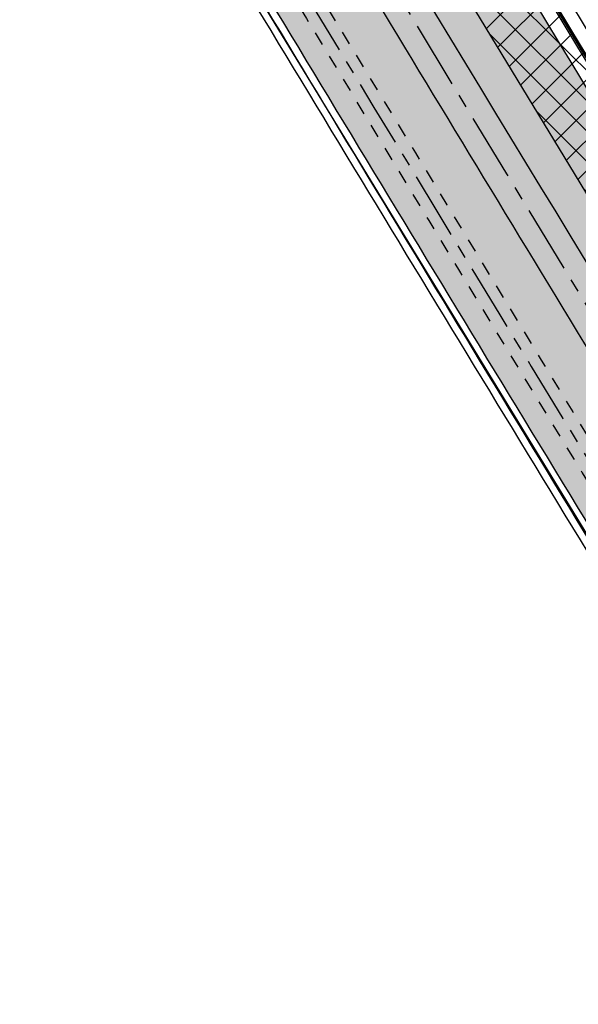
# Model space of a CAD drawing. Header units: metres. Extents: x 149090 to 161988, y 479090 to 487021.
# Tile 16 of 72: x 149791 to 149874, y 485555 to 485701. Entities that reach past the tile are written whole.
import ezdxf

# ---------------------------------------------------------------- set-up
doc = ezdxf.new("R2010")
doc.units = ezdxf.units.M
doc.linetypes.add('AM-AS', pattern=[16, 10, -2, 2, -2])
doc.linetypes.add('XX-HIDDEN', pattern=[4, 2, -2])
for name, color, linetype, lineweight, true_color in [('B-WE-KG-GRENS_PERCEEL-GV', 1, 'Continuous', 30, 0xff0000), ('N-WE-GR-STADSLANDBOUW-A', 7, 'Continuous', 35, 0xffff9e), ('N-WE-KG-GRENS_POLDERWEG-G', 7, 'KG-PERCEEL', 35, 0x0000e6)]:
    doc.layers.add(name, color=color, linetype=linetype, lineweight=lineweight, true_color=true_color)
for name, color, linetype, lineweight in [('N-WE-AM-AS_FIETSPAD-G', 3, 'AM-AS', 30), ('N-WE-AM-AS_WEG-G', 10, 'AM-AS', 30), ('N-WE-KG-GRENS_PERCEEL-G', 150, 'KG-PERCEEL', 35), ('N-WE-VH-KANTVERHARDING-G', 7, 'Continuous', 30), ('N-WE-VH-MATERIAALGRENS-G', 7, 'XX-HIDDEN', 25), ('N-WE-VH-VERHARDING_ASFALT-A', 252, 'Continuous', 18), ('N-WE-VH-VERHARDING_TEGEL-A', 252, 'Continuous', 18)]:
    doc.layers.add(name, color=color, linetype=linetype, lineweight=lineweight)
doc.styles.get("Standard").update_dxf_attribs({"font": 'NLCS-ISO.ttf'})
doc.linetypes.add('KG-PERCEEL', pattern='A,5.5,-2,["P",Standard,S=1.8,R=0,X=-0.5,Y=-0.9],-2,5.5,-2,[5,NLCS.shx,S=0.75,R=0,X=0,Y=0],-2', length=19)

msp = doc.modelspace()

# ---------------------------------------------------------------- hatches: boundary and pattern name
at = {"layer": 'N-WE-GR-STADSLANDBOUW-A', "transparency": 33554559}
h = msp.add_hatch(color=256, dxfattribs=at)
h.dxf.hatch_style = 1
edge = h.paths.add_edge_path()
edge.add_arc((149754.7924484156, 485877.0118196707), 5.999999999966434, 210.7098109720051, 300.7416838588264)
edge.add_line((149757.8594584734, 485871.8549359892), (149758.4329236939, 485872.1959992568))
edge.add_line((149758.4329236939, 485872.1959992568), (149757.235, 485874.43))
edge.add_line((149757.235, 485874.43), (149755.7672698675, 485876.6829598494))
edge.add_line((149755.7672698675, 485876.6829598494), (149753.1594951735, 485874.8656594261))
edge.add_line((149753.1594951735, 485874.8656594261), (149750.7553245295, 485878.9144591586))
edge.add_line((149750.7553245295, 485878.9144591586), (149753.2020759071, 485880.6195459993))
edge.add_line((149753.2020759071, 485880.6195459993), (149740.66, 485898.7199999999))
edge.add_line((149740.66, 485898.7199999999), (149695.49, 485975.1799999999))
edge.add_line((149695.49, 485975.1799999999), (149652.475663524, 486048.8864263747))
edge.add_line((149652.475663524, 486048.8864263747), (149642.0145812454, 486066.8486994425))
edge.add_line((149642.0145812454, 486066.8486994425), (149641.870673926, 486066.7653591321))
edge.add_line((149641.870673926, 486066.7653591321), (149640.0012624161, 486059.6928308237))
edge.add_line((149640.0012624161, 486059.6928308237), (149707.6572881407, 485944.8942574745))
edge.add_arc((170359.7015859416, 498116.0841905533), 23971.75000006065, 210.5127810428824, 210.7098109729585)
edge = h.paths.add_edge_path()
edge.add_arc((149768.0825159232, 485854.6651396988), 5.99999999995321, 120.7416838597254, 210.7719701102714)
edge.add_arc((170359.7015859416, 498116.0841905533), 23971.75000006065, 210.7719701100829, 211.8257929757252)
edge.add_line((149991.9750877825, 485474.8613319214), (150006.5564436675, 485451.3358987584))
edge.add_line((150006.5564436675, 485451.3358987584), (150016.7337705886, 485434.1115313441))
edge.add_line((150016.7337705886, 485434.1115313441), (150020.1265922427, 485436.2302031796))
edge.add_line((150020.1265922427, 485436.2302031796), (150016.7567468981, 485441.6373252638))
edge.add_line((150016.7567468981, 485441.6373252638), (150019.7300225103, 485443.7340587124))
edge.add_line((150019.7300225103, 485443.7340587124), (150018.57, 485445.5))
edge.add_line((150018.57, 485445.5), (150009.9997693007, 485456.7367685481))
edge.add_line((150009.9997693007, 485456.7367685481), (150006.855, 485460.86))
edge.add_line((150006.855, 485460.86), (149969.8824999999, 485520.5625000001))
edge.add_line((149969.8824999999, 485520.5625000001), (149951.39625, 485550.4137500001))
edge.add_arc((150828.4954097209, 486114.2324719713), 1042.686188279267, 210.8043150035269, 212.73380547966, ccw=False)
edge.add_line((149932.91, 485580.265), (149838.515, 485735.74))
edge.add_line((149838.515, 485735.74), (149794.757, 485808.5690000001))
edge.add_arc((149836.404995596, 485838.386583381), 51.22151711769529, 213.6710071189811, 215.6004975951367, ccw=False)
edge.add_arc((149766.4195739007, 485854.1729516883), 51.96830640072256, 299.83431520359, 301.76380567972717, ccw=False)
edge.add_arc((150295.3657124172, 486119.6614538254), 591.2318564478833, 209.7584078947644, 211.6878983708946, ccw=False)
edge.add_arc((150285.1942125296, 486136.7764538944), 591.2318565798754, 209.7584078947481, 211.6878983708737, ccw=False)
edge.add_line((149771.9304731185, 485843.3221268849), (149773.4348964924, 485844.2189097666))
edge.add_line((149773.4348964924, 485844.2189097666), (149765.0554132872, 485859.8457579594))
edge.add_line((149765.0554132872, 485859.8457579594), (149765.0155058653, 485859.8220233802))
h = msp.add_hatch(color=256, dxfattribs=at)
h.dxf.hatch_style = 1
edge = h.paths.add_edge_path()
edge.add_line((149932.91, 485580.2650000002), (150006.855, 485460.8600000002))
edge.add_line((150006.855, 485460.8600000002), (150009.9997693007, 485456.7367685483))
edge.add_line((150009.9997693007, 485456.7367685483), (150018.57, 485445.5))
edge.add_line((150018.57, 485445.5), (150019.7300225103, 485443.7340587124))
edge.add_line((150019.7300225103, 485443.7340587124), (150024.942384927, 485447.4097807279))
edge.add_arc((170359.7015869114, 498116.0841911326), 23958.25000119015, 210.9013897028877, 211.9231486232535, ccw=False)
edge.add_line((149802.2664856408, 485812.0358664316), (149802.2666284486, 485812.0358220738))
edge.add_line((149802.2666284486, 485812.0358220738), (149801.0153138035, 485814.2001702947))
edge.add_line((149801.0153138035, 485814.2001702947), (149795.2798621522, 485810.8842276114))
edge.add_line((149795.2798621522, 485810.8842276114), (149793.8706352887, 485810.044191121))
edge.add_line((149793.8706352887, 485810.044191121), (149794.757, 485808.5690000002))
edge.add_line((149794.757, 485808.5690000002), (149838.5150000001, 485735.7400000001))
edge.add_line((149838.5150000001, 485735.7400000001), (149932.91, 485580.2650000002))
h = msp.add_hatch(color=256, dxfattribs=at)
h.dxf.hatch_style = 1
edge = h.paths.add_edge_path()
edge.add_arc((170359.7015819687, 498116.08418815), 23984.99999541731, 211.1208591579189, 211.4643245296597)
edge.add_line((149901.3280237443, 485596.6921848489), (149902.2609871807, 485597.3496864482))
edge.add_arc((149898.8046110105, 485602.2541195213), 5.999999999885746, 305.1740873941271, 391.4498447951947)
edge.add_arc((170359.7015895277, 498116.0841927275), 23978.25000425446, 211.1351910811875, 211.4498447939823, ccw=False)
edge.add_arc((149830.3907559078, 485714.8082517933), 5.999999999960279, 31.13519108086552, 121.1666271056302)
edge.add_line((149827.2855837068, 485719.942246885), (149826.6472931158, 485719.5561923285))
h = msp.add_hatch(color=256, dxfattribs=at)
h.dxf.hatch_style = 1
h.paths.add_polyline_path([(149894.1252783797, 485595.5309094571), (149893.3799670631, 485595.0056548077), (149894.2680000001, 485593.5520000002), (149895.0517077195, 485592.2689806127), (149896.9288978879, 485593.5919215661, 0.3953542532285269), (149897.4827748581, 485596.2705505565, -0.001460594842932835), (149824.6869630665, 485716.0315015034, 0.4144230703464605), (149821.9398340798, 485716.7090000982), (149820.6901542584, 485715.953161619), (149819.8169418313, 485715.4250202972), (149820.5990000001, 485714.1450000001), (149821.4852429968, 485712.6942740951), (149822.5256346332, 485713.3235297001, 0.001436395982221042)])
at = {"layer": 'N-WE-KG-GRENS_POLDERWEG-G', "true_color": 0xf27172, "transparency": 33554559}
h = msp.add_hatch(dxfattribs=at)
h.set_pattern_fill('ANSI37', color=11)
h.set_pattern_definition([(45, (0, 0), (-2.245064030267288, 2.245064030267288), []), (135, (0, 0), (-2.245064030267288, -2.245064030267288), [])])
h.paths.add_polyline_path([(150006.855, 485460.86), (150018.57, 485445.5), (150020.764, 485442.16), (150027.7825256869, 485447.106199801, -0.004494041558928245), (149803.3415908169, 485814.620872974), (149794.757, 485808.5690000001), (149838.515, 485735.74), (149932.91, 485580.265)])
at = {"layer": 'N-WE-VH-VERHARDING_ASFALT-A', "transparency": 33554585}
h = msp.add_hatch(color=256, dxfattribs=at)
h.dxf.hatch_style = 1
edge = h.paths.add_edge_path()
edge.add_line((149842.7447160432, 485718.5324522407), (149837.1810431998, 485715.1715677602))
edge.add_arc((170386.4648271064, 498132.399603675), 24009.59425162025, 211.1431305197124, 211.4421006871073)
edge.add_line((149902.2537701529, 485608.1146539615), (149907.7989020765, 485611.5060418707))
edge.add_arc((170386.4803203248, 498132.4090216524), 24003.11238275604, 211.1431327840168, 211.4420984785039, ccw=False)
at = {"layer": 'N-WE-VH-VERHARDING_TEGEL-A'}
h = msp.add_hatch(dxfattribs=at)
h.set_pattern_fill('AVH-TEGEL_150X300_HALFST', color=256, scale=2.5, angle=92.11425861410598, pattern_type=2)
h.set_pattern_definition([(32.14854755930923, (149518.8827389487, 486268.9530654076), (-0.1995435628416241, 0.3175017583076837), []), (122.1485475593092, (149518.8827389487, 486268.9530654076), (-0.6350035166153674, -0.3990871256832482), [0.3749999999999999, -0.3749999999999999]), (122.1485475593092, (149519.200240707, 486269.1526089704), (-0.6350035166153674, -0.3990871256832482), [-0.3749999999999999, 0.3749999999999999])])
h.paths.add_polyline_path([(149897.4827748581, 485596.2705505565, -0.3953542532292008), (149896.9288978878, 485593.591921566), (149901.3280237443, 485596.6921848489, -0.001498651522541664), (149826.6472931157, 485719.5561923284), (149822.1875694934, 485716.8588368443), (149822.1984722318, 485716.8408105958, -0.3724803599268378), (149824.6869630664, 485716.0315015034, 0.001460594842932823)])

# ---------------------------------------------------------------- linework, layer by layer
at = {"layer": 'B-WE-KG-GRENS_PERCEEL-GV'}
msp.add_lwpolyline([(149737.135, 485848.85), (149739.515, 485846.3), (149742.355, 485843.07), (149743.87, 485841.15), (149747.045, 485836.7), (149766.934, 485803.521), (149769.119, 485799.876), (149784.929, 485773.502), (149815.65, 485722.255), (149815.965, 485721.73), (149818.383, 485717.772), (149820.599, 485714.145), (149844.449, 485675.104), (149875.431, 485624.387), (149894.268, 485593.552), (149899.231, 485585.427), (149910.345, 485567.235), (149917.384, 485555.809), (149941.377, 485516.865)], dxfattribs=at)
at = {"layer": 'B-WE-KG-GRENS_PERCEEL-GV', "flags": 128}
msp.add_lwpolyline([(150362.0493528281, 484907.066834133), (150309.435, 484987.11), (150306.47, 484992.185), (150303.96, 484996.955), (150301.031, 485002.498), (150295.664, 485011.561), (150293.215, 485015.165), (150284.78, 485026.26), (150277.29, 485036.67), (150243.976, 485087.737), (150217.15, 485128.86), (150149.555, 485234.37), (150089.195, 485329.245), (150032.94, 485418.83), (150029.255, 485425.885), (150026.55, 485431.345), (150023.135, 485438.55), (150020.764, 485442.16), (150018.57, 485445.5), (150006.855, 485460.86), (149932.91, 485580.265), (149838.515, 485735.74), (149794.757, 485808.569), (149770.365, 485849.165)], dxfattribs=at)
at = {"layer": 'N-WE-AM-AS_FIETSPAD-G', "flags": 128}
msp.add_lwpolyline([(149825.1498774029, 485718.650516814, 0.001499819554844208), (149899.8945606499, 485595.6819584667, 0.00138083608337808)], format="xyb", dxfattribs=at)
at = {"layer": 'N-WE-AM-AS_WEG-G', "flags": 128}
msp.add_lwpolyline([(149989.2138758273, 485473.1472115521, -0.005729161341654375), (149704.857361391, 485943.2441331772), (149633.9921754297, 486063.4880015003, -0.0034920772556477), (149619.9765091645, 486087.6540250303), (149568.0385956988, 486178.6648899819), (149491.311227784, 486313.1143442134), (149442.0289332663, 486399.4717650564, -0.003431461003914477), (149428.5866771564, 486423.406743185), (149383.9823662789, 486504.1206252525)], format="xyb", dxfattribs=at)
at = {"layer": 'N-WE-KG-GRENS_PERCEEL-G', "flags": 128}
msp.add_lwpolyline([(150027.782525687, 485447.106199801, -0.004494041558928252), (149803.341590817, 485814.620872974)], format="xyb", dxfattribs=at)
at = {"layer": 'N-WE-VH-KANTVERHARDING-G'}
for points in [[(150028.6259256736, 485450.0073882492, -0.004459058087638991), (149805.9581581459, 485814.63020455)], [(150024.942384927, 485447.4097807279, -0.004458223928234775), (149802.2699277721, 485812.0301153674)], [(150027.7480445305, 485446.6888121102, -0.004456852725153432), (149805.1297737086, 485811.1464954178, -0.004456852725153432)], [(150028.1573246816, 485446.9774336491, -0.00445694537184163), (149805.5395740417, 485811.4353920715, -0.00445694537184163)]]:
    msp.add_lwpolyline(points, format="xyb", dxfattribs=at)
at = {"layer": 'N-WE-VH-KANTVERHARDING-G', "flags": 128}
for points in [[(149835.5264539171, 485717.9106066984, 0.001372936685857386), (149903.9231943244, 485605.3846314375)], [(149822.5256346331, 485713.3235296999, 0.001436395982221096), (149894.1252783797, 485595.5309094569, 0.001380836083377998)], [(149820.6431693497, 485712.1849663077, 0.001437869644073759), (149892.3231970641, 485594.2609011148, 0.001380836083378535)], [(149822.1527140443, 485711.8132543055, 0.001414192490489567), (149892.6489899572, 485595.8362234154, 0.001414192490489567)]]:
    msp.add_lwpolyline(points, format="xyb", dxfattribs=at)
at = {"layer": 'N-WE-VH-KANTVERHARDING-G'}
msp.add_arc((170359.7015858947, 498116.0841905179), 23971.75000000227, 210.5127810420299, 211.8257929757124, dxfattribs=at)
at = {"layer": 'N-WE-VH-MATERIAALGRENS-G', "flags": 128}
for points in [[(149826.6473963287, 485719.5560213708, 0.001498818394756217), (149901.3364845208, 485596.6783588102, 0.001498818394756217)], [(149824.6868706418, 485716.0316545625, 0.001460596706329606), (149897.4827748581, 485596.2705505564, 0.001460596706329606)]]:
    msp.add_lwpolyline(points, format="xyb", dxfattribs=at)

doc.saveas('drawing.dxf')
